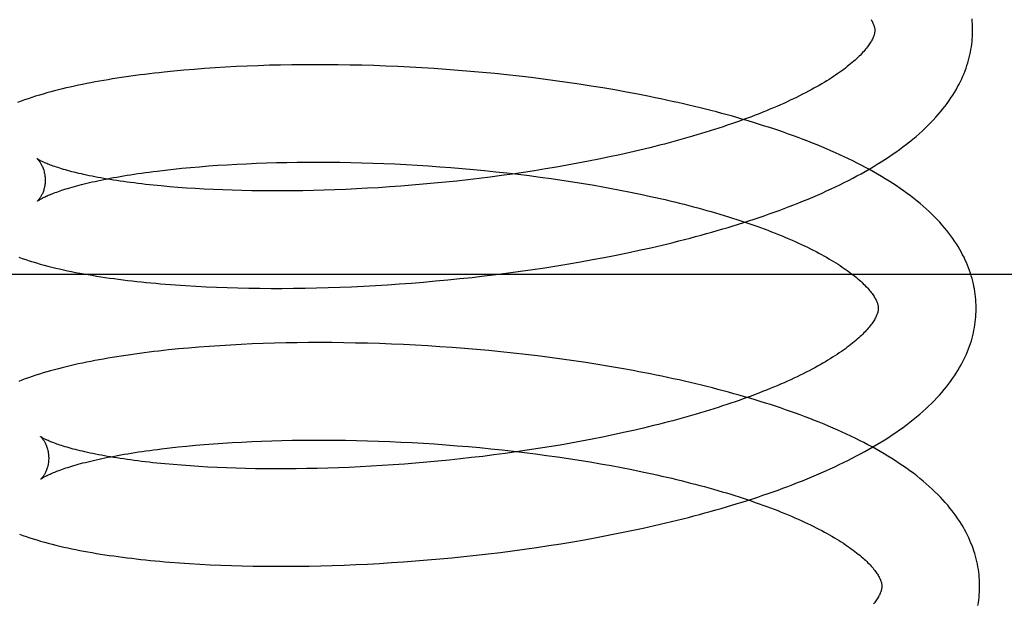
# Model space of a CAD drawing. Header units: inches. Extents: x 0 to 215, y 0 to 139.
# Tile 18 of 98: x 41.937 to 42.139, y 52.434 to 52.553. Entities that reach past the tile are written whole.
import ezdxf

# ---------------------------------------------------------------- set-up
doc = ezdxf.new("R2010")
doc.units = ezdxf.units.IN
doc.header["$LTSCALE"] = 11.804375
doc.header["$MEASUREMENT"] = 0
doc.linetypes.add('HIDDEN', pattern=[0.2, 0.1, -0.1])
doc.layers.add('DEFAULT_2', color=8, linetype='HIDDEN')

msp = doc.modelspace()

# ---------------------------------------------------------------- linework, layer by layer
at = {"layer": 'DEFAULT_2', "color": 8, "linetype": 'HIDDEN'}
for p, q in [((41.97505, 52.54292), (41.97293, 52.54276)), ((41.97719, 52.54307), (41.97505, 52.54292)), ((41.97936, 52.5432), (41.97719, 52.54307)), ((41.98156, 52.54332), (41.97936, 52.5432)), ((41.98378, 52.54342), (41.98156, 52.54332)), ((41.98603, 52.54351), (41.98378, 52.54342)), ((41.98831, 52.54358), (41.98603, 52.54351)), ((41.9906, 52.54363), (41.98831, 52.54358)), ((41.99292, 52.54367), (41.9906, 52.54363)), ((41.99526, 52.5437), (41.99292, 52.54367)), ((41.99762, 52.54371), (41.99526, 52.5437)), ((41.99999, 52.5437), (41.99762, 52.54371)), ((42.00238, 52.54368), (41.99999, 52.5437)), ((42.00479, 52.54364), (42.00238, 52.54368)), ((42.00721, 52.54359), (42.00479, 52.54364)), ((42.00965, 52.54352), (42.00721, 52.54359)), ((42.01209, 52.54343), (42.00965, 52.54352)), ((42.01455, 52.54332), (42.01209, 52.54343)), ((42.01701, 52.5432), (42.01455, 52.54332)), ((42.01948, 52.54307), (42.01701, 52.5432)), ((42.02196, 52.54291), (42.01948, 52.54307)), ((42.02444, 52.54274), (42.02196, 52.54291)), ((41.9688, 52.54239), (41.96677, 52.54219)), ((41.97085, 52.54258), (41.9688, 52.54239)), ((41.97293, 52.54276), (41.97085, 52.54258)), ((42.02693, 52.54255), (42.02444, 52.54274)), ((42.02941, 52.54235), (42.02693, 52.54255)), ((42.0319, 52.54212), (42.02941, 52.54235)), ((42.03439, 52.54189), (42.0319, 52.54212)), ((42.03687, 52.54163), (42.03439, 52.54189)), ((42.03935, 52.54136), (42.03687, 52.54163)), ((42.04183, 52.54107), (42.03935, 52.54136)), ((42.0443, 52.54076), (42.04183, 52.54107)), ((42.04676, 52.54043), (42.0443, 52.54076)), ((42.04921, 52.54009), (42.04676, 52.54043)), ((42.05166, 52.53973), (42.04921, 52.54009)), ((42.05409, 52.53935), (42.05166, 52.53973)), ((42.0565, 52.53896), (42.05409, 52.53935)), ((42.05891, 52.53855), (42.0565, 52.53896)), ((42.0613, 52.53812), (42.05891, 52.53855)), ((42.06367, 52.53767), (42.0613, 52.53812)), ((42.06609, 52.52674), (42.06407, 52.52625)), ((42.05783, 52.52485), (42.0557, 52.52441)), ((42.05994, 52.5253), (42.05783, 52.52485)), ((42.06201, 52.52577), (42.05994, 52.5253)), ((42.06407, 52.52625), (42.06201, 52.52577)), ((41.97043, 52.52255), (41.97221, 52.52272)), ((41.97221, 52.52272), (41.97403, 52.52287)), ((41.97403, 52.52287), (41.97588, 52.52302)), ((41.97588, 52.52302), (41.97777, 52.52315)), ((41.97777, 52.52315), (41.9797, 52.52328)), ((41.9797, 52.52328), (41.98166, 52.52339)), ((41.98166, 52.52339), (41.98365, 52.52348)), ((41.98365, 52.52348), (41.98567, 52.52357)), ((41.98567, 52.52357), (41.98772, 52.52364)), ((41.98772, 52.52364), (41.98979, 52.5237)), ((41.98979, 52.5237), (41.99189, 52.52375)), ((41.99189, 52.52375), (41.99402, 52.52378)), ((41.99402, 52.52378), (41.99617, 52.5238)), ((41.99617, 52.5238), (41.99834, 52.5238)), ((41.99834, 52.5238), (42.00053, 52.52379)), ((42.00053, 52.52379), (42.00274, 52.52376)), ((42.00274, 52.52376), (42.00496, 52.52372)), ((42.00496, 52.52372), (42.0072, 52.52367)), ((42.0072, 52.52367), (42.00945, 52.5236)), ((42.00945, 52.5236), (42.01171, 52.52352)), ((42.01171, 52.52352), (42.01398, 52.52342)), ((42.01398, 52.52342), (42.01626, 52.52331)), ((42.01626, 52.52331), (42.01855, 52.52318)), ((42.01855, 52.52318), (42.02084, 52.52303)), ((42.02084, 52.52303), (42.02314, 52.52287)), ((42.02314, 52.52287), (42.02543, 52.5227)), ((42.02543, 52.5227), (42.02773, 52.52251)), ((42.04699, 52.52278), (42.04477, 52.5224)), ((42.0492, 52.52316), (42.04699, 52.52278)), ((42.05138, 52.52356), (42.0492, 52.52316)), ((42.05355, 52.52398), (42.05138, 52.52356)), ((42.0557, 52.52441), (42.05355, 52.52398)), ((41.96535, 52.52198), (41.967, 52.52218)), ((41.967, 52.52218), (41.96869, 52.52237)), ((41.96869, 52.52237), (41.97043, 52.52255)), ((42.02773, 52.52251), (42.03003, 52.5223)), ((42.03003, 52.5223), (42.03232, 52.52208)), ((42.03347, 52.52075), (42.03119, 52.52047)), ((42.03232, 52.52208), (42.0346, 52.52185)), ((42.03575, 52.52105), (42.03347, 52.52075)), ((42.0346, 52.52185), (42.03688, 52.5216)), ((42.03802, 52.52137), (42.03575, 52.52105)), ((42.03688, 52.5216), (42.03916, 52.52133)), ((42.04028, 52.5217), (42.03802, 52.52137)), ((42.03916, 52.52133), (42.04142, 52.52105)), ((42.04253, 52.52204), (42.04028, 52.5217)), ((42.04142, 52.52105), (42.04367, 52.52076)), ((42.04477, 52.5224), (42.04253, 52.52204)), ((42.04367, 52.52076), (42.04591, 52.52045)), ((41.9696, 52.51864), (41.96788, 52.51878)), ((42.0129, 52.51873), (42.01064, 52.51858)), ((42.01518, 52.51889), (42.0129, 52.51873)), ((42.01746, 52.51907), (42.01518, 52.51889)), ((42.01974, 52.51927), (42.01746, 52.51907)), ((42.02203, 52.51948), (42.01974, 52.51927)), ((42.02432, 52.5197), (42.02203, 52.51948)), ((42.02661, 52.51994), (42.02432, 52.5197)), ((42.0289, 52.5202), (42.02661, 52.51994)), ((42.03119, 52.52047), (42.0289, 52.5202)), ((42.04591, 52.52045), (42.04813, 52.52012)), ((42.04813, 52.52012), (42.05034, 52.51979)), ((42.05034, 52.51979), (42.05253, 52.51943)), ((42.05253, 52.51943), (42.0547, 52.51907)), ((41.97136, 52.51851), (41.9696, 52.51864)), ((41.97316, 52.5184), (41.97136, 52.51851)), ((41.975, 52.51829), (41.97316, 52.5184)), ((41.97688, 52.5182), (41.975, 52.51829)), ((41.97879, 52.51812), (41.97688, 52.5182)), ((41.98073, 52.51805), (41.97879, 52.51812)), ((41.98271, 52.518), (41.98073, 52.51805)), ((41.98472, 52.51795), (41.98271, 52.518)), ((41.98676, 52.51793), (41.98472, 52.51795)), ((41.98882, 52.51791), (41.98676, 52.51793)), ((41.99091, 52.51792), (41.98882, 52.51791)), ((41.99303, 52.51793), (41.99091, 52.51792)), ((41.99516, 52.51796), (41.99303, 52.51793)), ((41.99732, 52.518), (41.99516, 52.51796)), ((41.9995, 52.51806), (41.99732, 52.518)), ((42.0017, 52.51814), (41.9995, 52.51806)), ((42.00391, 52.51822), (42.0017, 52.51814)), ((42.00614, 52.51833), (42.00391, 52.51822)), ((42.00838, 52.51845), (42.00614, 52.51833)), ((42.01064, 52.51858), (42.00838, 52.51845)), ((42.05791, 52.51849), (42.06003, 52.51809)), ((42.06003, 52.51809), (42.06212, 52.51768)), ((42.06212, 52.51768), (42.06418, 52.51725)), ((42.05678, 52.50432), (42.05918, 52.50479)), ((42.05918, 52.50479), (42.06156, 52.50528)), ((42.06156, 52.50528), (42.06392, 52.50579)), ((42.06392, 52.50579), (42.06627, 52.50631)), ((42.0446, 52.50222), (42.04706, 52.5026)), ((42.04706, 52.5026), (42.04951, 52.50301)), ((42.04951, 52.50301), (42.05195, 52.50343)), ((42.05195, 52.50343), (42.05437, 52.50387)), ((42.05437, 52.50387), (42.05678, 52.50432)), ((42.21583, 52.50084), (41.65583, 52.50084)), ((42.02974, 52.50025), (42.03223, 52.50054)), ((42.03223, 52.50054), (42.03471, 52.50084)), ((42.03471, 52.50084), (42.03719, 52.50116)), ((42.03719, 52.50116), (42.03967, 52.50149)), ((42.03967, 52.50149), (42.04214, 52.50185)), ((42.04214, 52.50185), (42.0446, 52.50222)), ((41.9691, 52.49871), (41.97116, 52.49857)), ((41.97116, 52.49857), (41.97325, 52.49845)), ((42.00755, 52.49846), (42.00999, 52.49859)), ((42.00999, 52.49859), (42.01243, 52.49874)), ((42.01243, 52.49874), (42.01489, 52.49891)), ((42.01489, 52.49891), (42.01735, 52.49909)), ((42.01735, 52.49909), (42.01982, 52.49929)), ((42.01982, 52.49929), (42.02229, 52.49951)), ((42.02229, 52.49951), (42.02477, 52.49974)), ((42.02477, 52.49974), (42.02726, 52.49999)), ((42.02726, 52.49999), (42.02974, 52.50025)), ((41.97325, 52.49845), (41.97536, 52.49834)), ((41.97536, 52.49834), (41.97751, 52.49824)), ((41.97751, 52.49824), (41.97968, 52.49816)), ((41.97968, 52.49816), (41.98188, 52.4981)), ((41.98188, 52.4981), (41.98411, 52.49805)), ((41.98411, 52.49805), (41.98636, 52.49802)), ((41.98636, 52.49802), (41.98864, 52.49801)), ((41.98864, 52.49801), (41.99094, 52.49801)), ((41.99094, 52.49801), (41.99326, 52.49802)), ((41.99326, 52.49802), (41.9956, 52.49805)), ((41.9956, 52.49805), (41.99795, 52.4981)), ((41.99795, 52.4981), (42.00033, 52.49817)), ((42.00033, 52.49817), (42.00272, 52.49825)), ((42.00272, 52.49825), (42.00513, 52.49835)), ((42.00513, 52.49835), (42.00755, 52.49846)), ((41.98255, 52.48654), (41.98034, 52.48642)), ((41.98479, 52.48664), (41.98255, 52.48654)), ((41.98705, 52.48673), (41.98479, 52.48664)), ((41.98934, 52.4868), (41.98705, 52.48673)), ((41.99165, 52.48685), (41.98934, 52.4868)), ((41.99398, 52.48689), (41.99165, 52.48685)), ((41.99633, 52.48691), (41.99398, 52.48689)), ((41.9987, 52.48692), (41.99633, 52.48691)), ((42.00109, 52.48691), (41.9987, 52.48692)), ((42.0035, 52.48688), (42.00109, 52.48691)), ((42.00592, 52.48684), (42.0035, 52.48688)), ((42.00835, 52.48678), (42.00592, 52.48684)), ((42.0108, 52.48671), (42.00835, 52.48678)), ((42.01326, 52.48662), (42.0108, 52.48671)), ((42.01573, 52.48651), (42.01326, 52.48662)), ((42.0182, 52.48639), (42.01573, 52.48651)), ((41.96971, 52.48562), (41.96768, 52.48542)), ((41.97178, 52.48581), (41.96971, 52.48562)), ((41.97387, 52.48599), (41.97178, 52.48581)), ((41.976, 52.48615), (41.97387, 52.48599)), ((41.97816, 52.48629), (41.976, 52.48615)), ((41.98034, 52.48642), (41.97816, 52.48629)), ((42.02069, 52.48625), (42.0182, 52.48639)), ((42.02318, 52.48609), (42.02069, 52.48625)), ((42.02567, 52.48591), (42.02318, 52.48609)), ((42.02817, 52.48572), (42.02567, 52.48591)), ((42.03067, 52.48551), (42.02817, 52.48572)), ((42.03317, 52.48528), (42.03067, 52.48551)), ((42.03566, 52.48504), (42.03317, 52.48528)), ((42.03816, 52.48478), (42.03566, 52.48504)), ((42.04065, 52.4845), (42.03816, 52.48478)), ((42.04314, 52.4842), (42.04065, 52.4845)), ((42.04562, 52.48389), (42.04314, 52.4842)), ((42.04809, 52.48356), (42.04562, 52.48389)), ((42.05055, 52.48321), (42.04809, 52.48356)), ((42.053, 52.48284), (42.05055, 52.48321)), ((42.05544, 52.48246), (42.053, 52.48284)), ((42.05786, 52.48206), (42.05544, 52.48246)), ((42.06027, 52.48164), (42.05786, 52.48206)), ((42.06068, 52.46852), (42.05858, 52.46806)), ((42.06276, 52.46898), (42.06068, 52.46852)), ((42.06481, 52.46946), (42.06276, 52.46898)), ((42.06684, 52.46995), (42.06481, 52.46946)), ((41.97687, 52.46625), (41.97878, 52.46638)), ((41.97878, 52.46638), (41.98071, 52.4665)), ((41.98071, 52.4665), (41.98269, 52.46661)), ((41.98269, 52.46661), (41.98469, 52.46671)), ((41.98469, 52.46671), (41.98672, 52.46679)), ((41.98672, 52.46679), (41.98879, 52.46686)), ((41.98879, 52.46686), (41.99087, 52.46692)), ((41.99087, 52.46692), (41.99299, 52.46696)), ((41.99299, 52.46696), (41.99513, 52.46699)), ((41.99513, 52.46699), (41.99729, 52.46701)), ((41.99729, 52.46701), (41.99947, 52.46701)), ((41.99947, 52.46701), (42.00167, 52.46699)), ((42.00167, 52.46699), (42.00389, 52.46697)), ((42.00389, 52.46697), (42.00613, 52.46692)), ((42.00613, 52.46692), (42.00838, 52.46687)), ((42.00838, 52.46687), (42.01064, 52.46679)), ((42.01064, 52.46679), (42.01292, 52.46671)), ((42.01292, 52.46671), (42.0152, 52.4666)), ((42.0152, 52.4666), (42.01749, 52.46649)), ((42.01749, 52.46649), (42.01979, 52.46635)), ((42.01979, 52.46635), (42.02209, 52.46621)), ((42.04994, 52.46638), (42.04774, 52.46599)), ((42.05213, 52.46678), (42.04994, 52.46638)), ((42.0543, 52.46719), (42.05213, 52.46678)), ((42.05645, 52.46762), (42.0543, 52.46719)), ((42.05858, 52.46806), (42.05645, 52.46762)), ((41.96626, 52.46522), (41.96793, 52.46541)), ((41.96793, 52.46541), (41.96963, 52.4656)), ((41.96963, 52.4656), (41.97138, 52.46578)), ((41.97138, 52.46578), (41.97317, 52.46595)), ((41.97317, 52.46595), (41.975, 52.4661)), ((41.975, 52.4661), (41.97687, 52.46625)), ((42.02209, 52.46621), (42.02439, 52.46604)), ((42.02439, 52.46604), (42.0267, 52.46586)), ((42.0267, 52.46586), (42.029, 52.46567)), ((42.029, 52.46567), (42.03131, 52.46546)), ((42.03131, 52.46546), (42.03361, 52.46523)), ((42.03361, 52.46523), (42.0359, 52.46499)), ((42.0359, 52.46499), (42.03819, 52.46474)), ((42.03877, 52.46458), (42.0365, 52.46427)), ((42.03819, 52.46474), (42.04047, 52.46447)), ((42.04103, 52.46491), (42.03877, 52.46458)), ((42.04047, 52.46447), (42.04274, 52.46418)), ((42.04328, 52.46526), (42.04103, 52.46491)), ((42.04551, 52.46562), (42.04328, 52.46526)), ((42.04774, 52.46599), (42.04551, 52.46562)), ((42.02049, 52.46248), (42.0182, 52.46228)), ((42.02277, 52.46269), (42.02049, 52.46248)), ((42.02507, 52.46291), (42.02277, 52.46269)), ((42.02736, 52.46315), (42.02507, 52.46291)), ((42.02965, 52.46341), (42.02736, 52.46315)), ((42.03194, 52.46368), (42.02965, 52.46341)), ((42.03422, 52.46397), (42.03194, 52.46368)), ((42.0365, 52.46427), (42.03422, 52.46397)), ((42.04274, 52.46418), (42.04499, 52.46388)), ((42.04499, 52.46388), (42.04724, 52.46357)), ((42.04724, 52.46357), (42.04947, 52.46324)), ((42.04947, 52.46324), (42.05168, 52.4629)), ((42.05168, 52.4629), (42.05387, 52.46254)), ((42.05387, 52.46254), (42.05604, 52.46217)), ((41.97033, 52.46185), (41.96861, 52.46199)), ((41.9721, 52.46172), (41.97033, 52.46185)), ((41.9739, 52.4616), (41.9721, 52.46172)), ((41.97574, 52.4615), (41.9739, 52.4616)), ((41.97761, 52.46141), (41.97574, 52.4615)), ((41.97952, 52.46133), (41.97761, 52.46141)), ((41.98147, 52.46126), (41.97952, 52.46133)), ((41.98345, 52.4612), (41.98147, 52.46126)), ((41.98546, 52.46116), (41.98345, 52.4612)), ((41.98749, 52.46114), (41.98546, 52.46116)), ((41.98956, 52.46112), (41.98749, 52.46114)), ((41.99165, 52.46112), (41.98956, 52.46112)), ((41.99376, 52.46114), (41.99165, 52.46112)), ((41.9959, 52.46117), (41.99376, 52.46114)), ((41.99806, 52.46121), (41.9959, 52.46117)), ((42.00024, 52.46127), (41.99806, 52.46121)), ((42.00244, 52.46134), (42.00024, 52.46127)), ((42.00465, 52.46143), (42.00244, 52.46134)), ((42.00688, 52.46154), (42.00465, 52.46143)), ((42.00913, 52.46166), (42.00688, 52.46154)), ((42.01138, 52.46179), (42.00913, 52.46166)), ((42.01365, 52.46194), (42.01138, 52.46179)), ((42.01592, 52.4621), (42.01365, 52.46194)), ((42.0182, 52.46228), (42.01592, 52.4621)), ((42.05604, 52.46217), (42.05819, 52.46178)), ((42.05819, 52.46178), (42.06032, 52.46138)), ((42.06032, 52.46138), (42.06243, 52.46097)), ((42.06243, 52.46097), (42.0645, 52.46054)), ((42.05998, 52.44802), (42.06236, 52.44851)), ((42.06236, 52.44851), (42.06472, 52.44901)), ((42.06472, 52.44901), (42.06706, 52.44954)), ((42.04787, 52.44583), (42.05032, 52.44623)), ((42.05032, 52.44623), (42.05275, 52.44665)), ((42.05275, 52.44665), (42.05517, 52.44709)), ((42.05517, 52.44709), (42.05758, 52.44755)), ((42.05758, 52.44755), (42.05998, 52.44802)), ((42.03553, 52.44406), (42.03801, 52.44438)), ((42.03801, 52.44438), (42.04048, 52.44472)), ((42.04048, 52.44472), (42.04295, 52.44507)), ((42.04295, 52.44507), (42.04542, 52.44544)), ((42.04542, 52.44544), (42.04787, 52.44583)), ((42.01572, 52.44213), (42.01818, 52.44231)), ((42.01818, 52.44231), (42.02065, 52.44251)), ((42.02065, 52.44251), (42.02313, 52.44272)), ((42.02313, 52.44272), (42.0256, 52.44296)), ((42.0256, 52.44296), (42.02808, 52.44321)), ((42.02808, 52.44321), (42.03057, 52.44348)), ((42.03057, 52.44348), (42.03305, 52.44376)), ((42.03305, 52.44376), (42.03553, 52.44406)), ((41.96995, 52.44191), (41.97201, 52.44177)), ((41.97201, 52.44177), (41.9741, 52.44165)), ((41.9741, 52.44165), (41.97621, 52.44154)), ((41.97621, 52.44154), (41.97836, 52.44145)), ((41.97836, 52.44145), (41.98053, 52.44137)), ((41.98053, 52.44137), (41.98273, 52.44131)), ((41.98273, 52.44131), (41.98496, 52.44126)), ((41.98496, 52.44126), (41.98721, 52.44123)), ((41.98721, 52.44123), (41.98949, 52.44121)), ((41.98949, 52.44121), (41.99178, 52.44122)), ((41.99178, 52.44122), (41.9941, 52.44123)), ((41.9941, 52.44123), (41.99644, 52.44127)), ((41.99644, 52.44127), (41.9988, 52.44132)), ((41.9988, 52.44132), (42.00117, 52.44138)), ((42.00117, 52.44138), (42.00357, 52.44146)), ((42.00357, 52.44146), (42.00597, 52.44156)), ((42.00597, 52.44156), (42.00839, 52.44168)), ((42.00839, 52.44168), (42.01082, 52.44181)), ((42.01082, 52.44181), (42.01327, 52.44196)), ((42.01327, 52.44196), (42.01572, 52.44213))]:
    msp.add_line(p, q, dxfattribs=at)
for points in [[(42.11133, 52.55295), (42.11144, 52.55276), (42.11154, 52.55258), (42.11163, 52.5524), (42.11172, 52.55223), (42.11179, 52.55206), (42.11185, 52.55191), (42.11191, 52.55175), (42.11195, 52.55161), (42.11199, 52.55147), (42.11202, 52.55134), (42.11205, 52.55122), (42.11207, 52.5511), (42.11208, 52.55098), (42.11209, 52.55086), (42.11209, 52.55076)], [(42.13209, 52.55101), (42.13208, 52.55146), (42.13206, 52.552), (42.13202, 52.55253), (42.13197, 52.55307)], [(42.06627, 52.50631), (42.06743, 52.50658), (42.0686, 52.50685), (42.06975, 52.50713), (42.0709, 52.50741), (42.07205, 52.5077), (42.07318, 52.50799), (42.07432, 52.50828), (42.07544, 52.50858), (42.07657, 52.50888), (42.07768, 52.50919), (42.07879, 52.5095), (42.07989, 52.50982), (42.08099, 52.51014), (42.08208, 52.51046), (42.08316, 52.51079), (42.08423, 52.51112), (42.0853, 52.51146), (42.08636, 52.5118), (42.08741, 52.51215), (42.08846, 52.5125), (42.08949, 52.51286), (42.09052, 52.51322), (42.09155, 52.51358), (42.09256, 52.51395), (42.09357, 52.51432), (42.09456, 52.5147), (42.09555, 52.51509), (42.09653, 52.51547), (42.09751, 52.51587), (42.09847, 52.51626), (42.09942, 52.51667), (42.10037, 52.51707), (42.10131, 52.51749), (42.10223, 52.51791), (42.10315, 52.51833), (42.10406, 52.51876), (42.10496, 52.51919), (42.10585, 52.51963), (42.10673, 52.52008), (42.1076, 52.52053), (42.10845, 52.52098), (42.1093, 52.52144), (42.11014, 52.52191), (42.11096, 52.52238), (42.11178, 52.52286), (42.11258, 52.52335), (42.11337, 52.52384), (42.11415, 52.52433), (42.11492, 52.52484), (42.11567, 52.52535), (42.11641, 52.52586), (42.11713, 52.52638), (42.11784, 52.52691), (42.11854, 52.52744), (42.11922, 52.52797), (42.11989, 52.52851), (42.12053, 52.52906), (42.12116, 52.5296), (42.12178, 52.53016), (42.12237, 52.53071), (42.12295, 52.53127), (42.12351, 52.53183), (42.12405, 52.5324), (42.12457, 52.53296), (42.12507, 52.53353), (42.12555, 52.53409), (42.12602, 52.53466), (42.12646, 52.53523), (42.12688, 52.53579), (42.12728, 52.53636), (42.12767, 52.53692), (42.12804, 52.53748), (42.12838, 52.53804), (42.12871, 52.5386), (42.12903, 52.53916), (42.12932, 52.53971), (42.1296, 52.54027), (42.12986, 52.54082), (42.13011, 52.54137), (42.13034, 52.54192), (42.13055, 52.54247), (42.13075, 52.54301), (42.13094, 52.54356), (42.13111, 52.5441), (42.13126, 52.54464), (42.13141, 52.54518), (42.13153, 52.54573), (42.13165, 52.54627), (42.13175, 52.5468), (42.13184, 52.54734), (42.13191, 52.54788), (42.13197, 52.54842), (42.13202, 52.54896), (42.13206, 52.54949), (42.13208, 52.55003), (42.13209, 52.55057), (42.13209, 52.55101)], [(42.11209, 52.55076), (42.11209, 52.55065), (42.11209, 52.55054), (42.11208, 52.55042), (42.11206, 52.5503), (42.11204, 52.55017), (42.11201, 52.55004), (42.11197, 52.5499), (42.11193, 52.54975), (42.11188, 52.5496), (42.11182, 52.54944), (42.11175, 52.54927), (42.11167, 52.5491), (42.11159, 52.54892), (42.11149, 52.54874), (42.11139, 52.54855), (42.11128, 52.54835), (42.11115, 52.54816), (42.11102, 52.54796), (42.11089, 52.54775), (42.11074, 52.54754), (42.11058, 52.54733), (42.11041, 52.54711), (42.11022, 52.54688), (42.11003, 52.54665), (42.10983, 52.54642), (42.10961, 52.54618), (42.10939, 52.54593), (42.10915, 52.54569), (42.1089, 52.54544), (42.10864, 52.54518), (42.10836, 52.54492), (42.10808, 52.54466), (42.10778, 52.5444), (42.10747, 52.54413), (42.10715, 52.54386), (42.10681, 52.54358), (42.10646, 52.54331), (42.1061, 52.54303), (42.10573, 52.54274), (42.10534, 52.54246), (42.10494, 52.54217), (42.10452, 52.54188), (42.10409, 52.54158), (42.10365, 52.54129), (42.1032, 52.54099), (42.10273, 52.5407), (42.10226, 52.5404), (42.10176, 52.5401), (42.10126, 52.5398), (42.10074, 52.53949), (42.1002, 52.53919), (42.09966, 52.53888), (42.0991, 52.53858), (42.09852, 52.53827), (42.09794, 52.53796), (42.09734, 52.53766), (42.09673, 52.53735), (42.0961, 52.53704), (42.09547, 52.53673), (42.09482, 52.53643), (42.09415, 52.53612), (42.09348, 52.53581), (42.09279, 52.53551), (42.09209, 52.5352), (42.09138, 52.5349), (42.09066, 52.53459), (42.08993, 52.53429), (42.08918, 52.53399), (42.08842, 52.53369), (42.08765, 52.53339), (42.08687, 52.53309), (42.08607, 52.53279), (42.08527, 52.53249), (42.08445, 52.5322), (42.08363, 52.5319), (42.08279, 52.53161), (42.08194, 52.53132), (42.08108, 52.53104), (42.08022, 52.53075), (42.07934, 52.53047), (42.07845, 52.53018), (42.07755, 52.5299), (42.07665, 52.52963), (42.07573, 52.52935), (42.0748, 52.52908), (42.07387, 52.52881), (42.07293, 52.52854), (42.07197, 52.52827), (42.07101, 52.52801), (42.07004, 52.52775), (42.06907, 52.52749), (42.06808, 52.52724), (42.06709, 52.52699), (42.06609, 52.52674)], [(41.96677, 52.54219), (41.96578, 52.54208), (41.96479, 52.54197), (41.9638, 52.54185), (41.96283, 52.54173), (41.96187, 52.54161), (41.96091, 52.54149), (41.95996, 52.54136), (41.95902, 52.54122), (41.95809, 52.54109), (41.95717, 52.54095), (41.95626, 52.5408), (41.95536, 52.54065), (41.95446, 52.5405), (41.95358, 52.54035), (41.9527, 52.54019), (41.95183, 52.54002), (41.95097, 52.53986), (41.95011, 52.53969), (41.94927, 52.53951), (41.94843, 52.53933), (41.94761, 52.53915), (41.94679, 52.53896), (41.94598, 52.53876), (41.94519, 52.53857), (41.9444, 52.53837), (41.94362, 52.53816), (41.94284, 52.53794), (41.94207, 52.53772), (41.94129, 52.53749), (41.94052, 52.53726), (41.93975, 52.53701), (41.93899, 52.53676), (41.93825, 52.5365), (41.93753, 52.53623), (41.93683, 52.53597)], [(42.13281, 52.49422), (42.1328, 52.49467), (42.13278, 52.49521), (42.13274, 52.49574), (42.13269, 52.49628), (42.13263, 52.49681), (42.13255, 52.49735), (42.13246, 52.49788), (42.13236, 52.49842), (42.13225, 52.49895), (42.13212, 52.49949), (42.13198, 52.50003), (42.13182, 52.50056), (42.13165, 52.5011), (42.13147, 52.50164), (42.13127, 52.50218), (42.13106, 52.50272), (42.13083, 52.50326), (42.13059, 52.5038), (42.13033, 52.50435), (42.13005, 52.50489), (42.12976, 52.50544), (42.12945, 52.50598), (42.12913, 52.50653), (42.12878, 52.50708), (42.12842, 52.50763), (42.12804, 52.50818), (42.12764, 52.50874), (42.12723, 52.50929), (42.12679, 52.50984), (42.12634, 52.5104), (42.12586, 52.51095), (42.12537, 52.5115), (42.12485, 52.51205), (42.12432, 52.5126), (42.12377, 52.51315), (42.1232, 52.5137), (42.12261, 52.51424), (42.122, 52.51478), (42.12137, 52.51532), (42.12073, 52.51585), (42.12007, 52.51638), (42.11939, 52.5169), (42.1187, 52.51742), (42.11799, 52.51793), (42.11727, 52.51844), (42.11653, 52.51894), (42.11578, 52.51943), (42.11502, 52.51992), (42.11424, 52.52041), (42.11345, 52.52088), (42.11265, 52.52135), (42.11184, 52.52182), (42.11101, 52.52228), (42.11018, 52.52273), (42.10933, 52.52317), (42.10848, 52.52361), (42.10761, 52.52405), (42.10673, 52.52447), (42.10584, 52.5249), (42.10495, 52.52531), (42.10404, 52.52572), (42.10312, 52.52613), (42.1022, 52.52653), (42.10126, 52.52692), (42.10031, 52.52731), (42.09936, 52.52769), (42.0984, 52.52807), (42.09743, 52.52845), (42.09644, 52.52881), (42.09546, 52.52918), (42.09446, 52.52954), (42.09345, 52.52989), (42.09244, 52.53024), (42.09142, 52.53058), (42.09039, 52.53092), (42.08936, 52.53125), (42.08831, 52.53158), (42.08726, 52.53191), (42.0862, 52.53222), (42.08514, 52.53254), (42.08406, 52.53285), (42.08298, 52.53316), (42.0819, 52.53346), (42.0808, 52.53375), (42.0797, 52.53405), (42.07859, 52.53433), (42.07748, 52.53462), (42.07636, 52.5349), (42.07523, 52.53517), (42.0741, 52.53544), (42.07296, 52.53571), (42.07182, 52.53597), (42.07067, 52.53622), (42.06952, 52.53647), (42.06836, 52.53672), (42.06719, 52.53697), (42.06602, 52.5372), (42.06367, 52.53767)], [(41.94079, 52.52452), (41.94077, 52.52453), (41.94076, 52.52453), (41.94077, 52.52453), (41.94078, 52.52452), (41.9408, 52.5245), (41.94083, 52.52448), (41.94086, 52.52445), (41.9409, 52.52441), (41.94094, 52.52436), (41.94099, 52.52431), (41.94105, 52.52425), (41.9411, 52.52418), (41.94116, 52.52411), (41.94123, 52.52403), (41.94129, 52.52394), (41.94136, 52.52384), (41.94144, 52.52373), (41.94151, 52.52362), (41.94158, 52.52349), (41.94166, 52.52336), (41.94174, 52.52321), (41.94181, 52.52306), (41.94189, 52.52289), (41.94196, 52.52272), (41.94204, 52.52253), (41.94211, 52.52234), (41.94217, 52.52213), (41.94223, 52.52191), (41.94229, 52.52169), (41.94234, 52.52145), (41.94238, 52.52121), (41.94242, 52.52096), (41.94244, 52.52071), (41.94246, 52.52044), (41.94247, 52.52021)], [(41.96788, 52.51878), (41.9662, 52.51893), (41.96538, 52.51901), (41.96457, 52.51909), (41.96377, 52.51918), (41.96298, 52.51926), (41.9622, 52.51935), (41.96144, 52.51944), (41.96068, 52.51954), (41.95994, 52.51963), (41.95921, 52.51973), (41.9585, 52.51983), (41.95779, 52.51993), (41.9571, 52.52003), (41.95643, 52.52014), (41.95576, 52.52025), (41.95511, 52.52035), (41.95447, 52.52046), (41.95385, 52.52058), (41.95324, 52.52069), (41.95264, 52.5208), (41.95206, 52.52092), (41.95149, 52.52103), (41.95094, 52.52115), (41.9504, 52.52126), (41.94988, 52.52138), (41.94937, 52.5215), (41.94887, 52.52162), (41.94839, 52.52174), (41.94793, 52.52185), (41.94748, 52.52197), (41.94704, 52.52209), (41.94663, 52.52221), (41.94622, 52.52232), (41.94583, 52.52244), (41.94546, 52.52255), (41.9451, 52.52267), (41.94476, 52.52278), (41.94443, 52.52289), (41.94412, 52.523), (41.94382, 52.5231), (41.94354, 52.52321), (41.94328, 52.52331), (41.94302, 52.52341), (41.94279, 52.5235), (41.94257, 52.5236), (41.94236, 52.52369), (41.94217, 52.52377), (41.94199, 52.52385), (41.94182, 52.52393), (41.94167, 52.52401), (41.94153, 52.52408), (41.94141, 52.52414), (41.94129, 52.52421), (41.94119, 52.52426), (41.9411, 52.52431), (41.94102, 52.52436), (41.94096, 52.5244), (41.9409, 52.52444), (41.94086, 52.52447), (41.94082, 52.52449), (41.94079, 52.52451), (41.94079, 52.52452)], [(41.94087, 52.51584), (41.94088, 52.51584), (41.9409, 52.51586), (41.94093, 52.51588), (41.94096, 52.5159), (41.94101, 52.51594), (41.94106, 52.51597), (41.94113, 52.51602), (41.94121, 52.51606), (41.9413, 52.51612), (41.9414, 52.51618), (41.94151, 52.51624), (41.94163, 52.51631), (41.94177, 52.51639), (41.94192, 52.51646), (41.94208, 52.51655), (41.94226, 52.51664), (41.94245, 52.51673), (41.94265, 52.51682), (41.94287, 52.51692), (41.94311, 52.51702), (41.94336, 52.51713), (41.94362, 52.51724), (41.9439, 52.51735), (41.94419, 52.51746), (41.9445, 52.51758), (41.94482, 52.51769), (41.94517, 52.51782), (41.94552, 52.51794), (41.94589, 52.51806), (41.94628, 52.51819), (41.94668, 52.51831), (41.94709, 52.51844), (41.94753, 52.51857), (41.94797, 52.5187), (41.94843, 52.51883), (41.94891, 52.51896), (41.9494, 52.51909), (41.94991, 52.51922), (41.95043, 52.51935), (41.95096, 52.51948), (41.95151, 52.51961), (41.95208, 52.51974), (41.95266, 52.51987), (41.95325, 52.52), (41.95386, 52.52013), (41.95448, 52.52025), (41.95511, 52.52038), (41.95576, 52.5205), (41.95642, 52.52063), (41.9571, 52.52075), (41.95779, 52.52087), (41.95849, 52.52099), (41.9592, 52.52111), (41.95993, 52.52122), (41.96066, 52.52134), (41.96142, 52.52145), (41.96218, 52.52156), (41.96295, 52.52167), (41.96374, 52.52178), (41.96454, 52.52188), (41.96535, 52.52198)], [(41.94247, 52.52021), (41.94247, 52.51997), (41.94246, 52.5197), (41.94244, 52.51945), (41.94241, 52.5192), (41.94237, 52.51895), (41.94233, 52.51872), (41.94228, 52.51849), (41.94222, 52.51827), (41.94216, 52.51807), (41.9421, 52.51787), (41.94203, 52.51768), (41.94196, 52.5175), (41.94189, 52.51734), (41.94181, 52.51718), (41.94174, 52.51704), (41.94167, 52.5169), (41.9416, 52.51677), (41.94152, 52.51665), (41.94146, 52.51655), (41.94139, 52.51645), (41.94132, 52.51635), (41.94126, 52.51627), (41.9412, 52.51619), (41.94115, 52.51613), (41.9411, 52.51607), (41.94105, 52.51601), (41.94101, 52.51597), (41.94097, 52.51593), (41.94094, 52.5159), (41.94091, 52.51587), (41.94089, 52.51585), (41.94088, 52.51584), (41.94087, 52.51584)], [(42.0547, 52.51907), (42.05685, 52.51869), (42.05791, 52.51849)], [(42.06418, 52.51725), (42.06621, 52.51681), (42.06722, 52.51659), (42.06822, 52.51636), (42.06921, 52.51613), (42.07019, 52.5159), (42.07117, 52.51566), (42.07214, 52.51543), (42.0731, 52.51518), (42.07405, 52.51494), (42.07499, 52.51469), (42.07592, 52.51444), (42.07684, 52.51419), (42.07776, 52.51394), (42.07866, 52.51368), (42.07955, 52.51342), (42.08044, 52.51316), (42.08131, 52.5129), (42.08218, 52.51263), (42.08303, 52.51236), (42.08388, 52.51209), (42.08471, 52.51182), (42.08553, 52.51155), (42.08635, 52.51127), (42.08715, 52.51099), (42.08794, 52.51071), (42.08871, 52.51043), (42.08948, 52.51015), (42.09023, 52.50987), (42.09098, 52.50958), (42.09171, 52.5093), (42.09243, 52.50901), (42.09313, 52.50872), (42.09383, 52.50843), (42.09451, 52.50815), (42.09518, 52.50785), (42.09583, 52.50756), (42.09648, 52.50727), (42.09711, 52.50698), (42.09773, 52.50669), (42.09834, 52.5064), (42.09893, 52.50611), (42.09951, 52.50581), (42.10008, 52.50552), (42.10063, 52.50523), (42.10118, 52.50494), (42.1017, 52.50465), (42.10222, 52.50436), (42.10272, 52.50407), (42.1032, 52.50379), (42.10368, 52.5035), (42.10414, 52.50322), (42.10458, 52.50293), (42.10502, 52.50265), (42.10544, 52.50237), (42.10585, 52.50209), (42.10624, 52.50182), (42.10663, 52.50154), (42.107, 52.50127), (42.10735, 52.501), (42.10769, 52.50074), (42.10802, 52.50047), (42.10834, 52.50021), (42.10865, 52.49996), (42.10894, 52.4997), (42.10922, 52.49945), (42.10949, 52.4992), (42.10974, 52.49896), (42.10999, 52.49872), (42.11022, 52.49848), (42.11044, 52.49825), (42.11065, 52.49802), (42.11085, 52.4978), (42.11103, 52.49758), (42.11121, 52.49736), (42.11137, 52.49715), (42.11153, 52.49694), (42.11167, 52.49674), (42.11181, 52.49654), (42.11194, 52.49635), (42.11206, 52.49616), (42.11216, 52.49597), (42.11226, 52.49579), (42.11235, 52.49561), (42.11244, 52.49544), (42.11251, 52.49527), (42.11257, 52.49511), (42.11263, 52.49496), (42.11267, 52.49482), (42.11271, 52.49468), (42.11274, 52.49455), (42.11277, 52.49442), (42.11279, 52.4943), (42.1128, 52.49419), (42.11281, 52.49407), (42.11281, 52.49397)], [(41.93709, 52.50435), (41.93777, 52.50411), (41.93848, 52.50387), (41.9392, 52.50364), (41.93994, 52.50341), (41.9407, 52.50319), (41.94147, 52.50297), (41.94226, 52.50275), (41.94304, 52.50255), (41.94384, 52.50235), (41.94463, 52.50215), (41.94543, 52.50197), (41.94624, 52.50179), (41.94705, 52.50162), (41.94787, 52.50145), (41.94869, 52.50128), (41.94953, 52.50112), (41.95038, 52.50097), (41.95123, 52.50082), (41.9521, 52.50067), (41.95297, 52.50053), (41.95385, 52.50039), (41.95474, 52.50025), (41.95564, 52.50012), (41.95654, 52.5), (41.95746, 52.49988), (41.95838, 52.49976), (41.95931, 52.49964), (41.96025, 52.49953), (41.9612, 52.49943), (41.96216, 52.49932), (41.96313, 52.49923), (41.9641, 52.49913), (41.96509, 52.49904), (41.96608, 52.49895), (41.96708, 52.49887), (41.9691, 52.49871)], [(42.11281, 52.49397), (42.11281, 52.49386), (42.11281, 52.49375), (42.1128, 52.49363), (42.11278, 52.49351), (42.11276, 52.49338), (42.11273, 52.49325), (42.11269, 52.49311), (42.11265, 52.49296), (42.1126, 52.49281), (42.11254, 52.49265), (42.11247, 52.49249), (42.1124, 52.49231), (42.11231, 52.49213), (42.11222, 52.49195), (42.11211, 52.49176), (42.112, 52.49157), (42.11188, 52.49137), (42.11175, 52.49117), (42.11161, 52.49097), (42.11146, 52.49076), (42.1113, 52.49054), (42.11113, 52.49032), (42.11095, 52.4901), (42.11076, 52.48987), (42.11056, 52.48963), (42.11034, 52.4894), (42.11012, 52.48915), (42.10988, 52.48891), (42.10963, 52.48865), (42.10937, 52.4884), (42.10909, 52.48814), (42.10881, 52.48788), (42.10851, 52.48761), (42.1082, 52.48735), (42.10788, 52.48708), (42.10754, 52.4868), (42.1072, 52.48653), (42.10683, 52.48624), (42.10646, 52.48596), (42.10607, 52.48567), (42.10567, 52.48539), (42.10526, 52.4851), (42.10483, 52.4848), (42.10439, 52.48451), (42.10394, 52.48421), (42.10347, 52.48392), (42.10299, 52.48362), (42.1025, 52.48332), (42.10199, 52.48301), (42.10148, 52.48271), (42.10094, 52.48241), (42.1004, 52.4821), (42.09984, 52.4818), (42.09926, 52.48149), (42.09868, 52.48118), (42.09808, 52.48087), (42.09747, 52.48057), (42.09684, 52.48026), (42.09621, 52.47995), (42.09556, 52.47965), (42.0949, 52.47934), (42.09422, 52.47903), (42.09353, 52.47873), (42.09284, 52.47842), (42.09213, 52.47811), (42.0914, 52.47781), (42.09067, 52.47751), (42.08992, 52.47721), (42.08916, 52.4769), (42.08839, 52.4766), (42.08761, 52.4763), (42.08682, 52.47601), (42.08601, 52.47571), (42.0852, 52.47541), (42.08437, 52.47512), (42.08353, 52.47483), (42.08269, 52.47454), (42.08183, 52.47425), (42.08096, 52.47397), (42.08008, 52.47368), (42.0792, 52.4734), (42.0783, 52.47312), (42.07739, 52.47284), (42.07648, 52.47257), (42.07555, 52.47229), (42.07462, 52.47202), (42.07367, 52.47176), (42.07272, 52.47149), (42.07176, 52.47123), (42.07079, 52.47097), (42.06981, 52.47071), (42.06883, 52.47045), (42.06784, 52.4702), (42.06684, 52.46995)], [(42.06706, 52.44954), (42.06822, 52.44981), (42.06938, 52.45008), (42.07054, 52.45036), (42.07169, 52.45064), (42.07283, 52.45092), (42.07397, 52.45121), (42.0751, 52.45151), (42.07623, 52.45181), (42.07735, 52.45211), (42.07846, 52.45242), (42.07957, 52.45273), (42.08067, 52.45304), (42.08176, 52.45336), (42.08285, 52.45369), (42.08393, 52.45402), (42.085, 52.45435), (42.08607, 52.45469), (42.08713, 52.45503), (42.08818, 52.45537), (42.08922, 52.45573), (42.09026, 52.45608), (42.09129, 52.45644), (42.09231, 52.4568), (42.09332, 52.45717), (42.09433, 52.45755), (42.09532, 52.45793), (42.09631, 52.45831), (42.09729, 52.4587), (42.09826, 52.45909), (42.09923, 52.45949), (42.10018, 52.45989), (42.10112, 52.4603), (42.10206, 52.46071), (42.10299, 52.46113), (42.1039, 52.46155), (42.10481, 52.46198), (42.10571, 52.46241), (42.1066, 52.46285), (42.10747, 52.4633), (42.10834, 52.46375), (42.1092, 52.4642), (42.11005, 52.46467), (42.11088, 52.46513), (42.11171, 52.4656), (42.11252, 52.46608), (42.11332, 52.46657), (42.11411, 52.46706), (42.11489, 52.46755), (42.11565, 52.46806), (42.1164, 52.46856), (42.11714, 52.46908), (42.11787, 52.4696), (42.11858, 52.47012), (42.11927, 52.47065), (42.11995, 52.47119), (42.12062, 52.47173), (42.12127, 52.47228), (42.1219, 52.47282), (42.12251, 52.47338), (42.1231, 52.47393), (42.12368, 52.47449), (42.12424, 52.47505), (42.12478, 52.47561), (42.1253, 52.47618), (42.1258, 52.47674), (42.12628, 52.47731), (42.12674, 52.47787), (42.12718, 52.47844), (42.1276, 52.479), (42.128, 52.47957), (42.12839, 52.48013), (42.12876, 52.48069), (42.1291, 52.48125), (42.12943, 52.48181), (42.12974, 52.48236), (42.13004, 52.48292), (42.13032, 52.48347), (42.13058, 52.48403), (42.13083, 52.48458), (42.13106, 52.48512), (42.13127, 52.48567), (42.13147, 52.48622), (42.13165, 52.48676), (42.13183, 52.4873), (42.13198, 52.48785), (42.13212, 52.48839), (42.13225, 52.48893), (42.13237, 52.48947), (42.13247, 52.49001), (42.13256, 52.49055), (42.13263, 52.49109), (42.13269, 52.49163), (42.13274, 52.49216), (42.13278, 52.4927), (42.1328, 52.49324), (42.13281, 52.49377), (42.13281, 52.49422)], [(41.96768, 52.48542), (41.96668, 52.48531), (41.96568, 52.4852), (41.96469, 52.48508), (41.96371, 52.48496), (41.96274, 52.48484), (41.96178, 52.48471), (41.96083, 52.48459), (41.95988, 52.48445), (41.95895, 52.48432), (41.95802, 52.48417), (41.9571, 52.48403), (41.95619, 52.48388), (41.95529, 52.48373), (41.9544, 52.48357), (41.95352, 52.48342), (41.95264, 52.48325), (41.95178, 52.48308), (41.95092, 52.48291), (41.95008, 52.48274), (41.94924, 52.48256), (41.94841, 52.48237), (41.94758, 52.48218), (41.94677, 52.48199), (41.94596, 52.48179), (41.94516, 52.48159), (41.94437, 52.48138), (41.94359, 52.48116), (41.94284, 52.48095)], [(41.94284, 52.48095), (41.94207, 52.48072), (41.94129, 52.48048), (41.94054, 52.48024), (41.9398, 52.48), (41.93909, 52.47975), (41.93839, 52.4795), (41.93772, 52.47924), (41.93706, 52.47899)], [(42.06386, 52.48098), (42.06267, 52.4812), (42.06027, 52.48164)], [(42.13353, 52.43743), (42.13352, 52.43788), (42.1335, 52.43842), (42.13346, 52.43896), (42.13341, 52.4395), (42.13335, 52.44003), (42.13327, 52.44057), (42.13318, 52.44111), (42.13308, 52.44165), (42.13296, 52.44218), (42.13283, 52.44272), (42.13269, 52.44326), (42.13253, 52.4438), (42.13236, 52.44434), (42.13218, 52.44488), (42.13198, 52.44543), (42.13176, 52.44597), (42.13153, 52.44651), (42.13129, 52.44706), (42.13102, 52.4476), (42.13075, 52.44815), (42.13045, 52.4487), (42.13014, 52.44925), (42.12981, 52.4498), (42.12946, 52.45035), (42.1291, 52.4509), (42.12872, 52.45146), (42.12831, 52.45201), (42.12789, 52.45257), (42.12745, 52.45312), (42.12699, 52.45368), (42.12651, 52.45424), (42.12601, 52.45479), (42.1255, 52.45534), (42.12496, 52.4559), (42.1244, 52.45645), (42.12382, 52.457), (42.12322, 52.45754), (42.12261, 52.45809), (42.12198, 52.45862), (42.12133, 52.45916), (42.12066, 52.45969), (42.11998, 52.46021), (42.11928, 52.46073), (42.11857, 52.46124), (42.11784, 52.46175), (42.1171, 52.46225), (42.11634, 52.46275), (42.11557, 52.46324), (42.11479, 52.46372), (42.11399, 52.4642), (42.11318, 52.46467), (42.11237, 52.46514), (42.11153, 52.46559), (42.11069, 52.46605), (42.10984, 52.46649), (42.10898, 52.46693), (42.1081, 52.46737), (42.10722, 52.46779), (42.10632, 52.46822), (42.10542, 52.46863), (42.10451, 52.46904), (42.10358, 52.46945), (42.10265, 52.46985), (42.10171, 52.47024), (42.10075, 52.47063), (42.09979, 52.47102), (42.09882, 52.4714), (42.09784, 52.47177), (42.09686, 52.47214), (42.09586, 52.4725), (42.09486, 52.47286), (42.09385, 52.47321), (42.09283, 52.47356), (42.0918, 52.4739), (42.09076, 52.47424), (42.08972, 52.47457), (42.08867, 52.4749), (42.08761, 52.47523), (42.08654, 52.47555), (42.08547, 52.47586), (42.08439, 52.47617), (42.0833, 52.47648), (42.08221, 52.47678), (42.0811, 52.47707), (42.08, 52.47737), (42.07888, 52.47765), (42.07776, 52.47794), (42.07663, 52.47821), (42.0755, 52.47849), (42.07436, 52.47876), (42.07321, 52.47902), (42.07206, 52.47928), (42.0709, 52.47954), (42.06974, 52.47979), (42.06858, 52.48004), (42.0674, 52.48028), (42.06623, 52.48052), (42.06386, 52.48098)], [(41.94151, 52.46773), (41.94149, 52.46774), (41.94148, 52.46774), (41.94149, 52.46774), (41.9415, 52.46773), (41.94152, 52.46771), (41.94155, 52.46769), (41.94158, 52.46765), (41.94162, 52.46762), (41.94166, 52.46757), (41.94171, 52.46752), (41.94177, 52.46746), (41.94182, 52.46739), (41.94188, 52.46732), (41.94195, 52.46724), (41.94201, 52.46715), (41.94208, 52.46705), (41.94216, 52.46694), (41.94223, 52.46683), (41.9423, 52.4667), (41.94238, 52.46657), (41.94246, 52.46642), (41.94253, 52.46627), (41.94261, 52.4661), (41.94268, 52.46593), (41.94276, 52.46574), (41.94283, 52.46554), (41.94289, 52.46534), (41.94295, 52.46512), (41.94301, 52.4649), (41.94306, 52.46466), (41.9431, 52.46442), (41.94314, 52.46417), (41.94316, 52.46391), (41.94318, 52.46365), (41.94319, 52.46342)], [(41.96861, 52.46199), (41.96693, 52.46214), (41.96611, 52.46222), (41.9653, 52.4623), (41.9645, 52.46238), (41.96371, 52.46247), (41.96293, 52.46256), (41.96217, 52.46265), (41.96141, 52.46274), (41.96067, 52.46284), (41.95994, 52.46294), (41.95923, 52.46304), (41.95852, 52.46314), (41.95783, 52.46324), (41.95715, 52.46335), (41.95649, 52.46345), (41.95584, 52.46356), (41.9552, 52.46367), (41.95458, 52.46378), (41.95397, 52.4639), (41.95337, 52.46401), (41.95279, 52.46412), (41.95222, 52.46424), (41.95167, 52.46435), (41.95113, 52.46447), (41.9506, 52.46459), (41.95009, 52.46471), (41.9496, 52.46482), (41.94912, 52.46494), (41.94865, 52.46506), (41.9482, 52.46518), (41.94777, 52.4653), (41.94735, 52.46541), (41.94695, 52.46553), (41.94656, 52.46565), (41.94618, 52.46576), (41.94582, 52.46587), (41.94548, 52.46599), (41.94515, 52.4661), (41.94484, 52.4662), (41.94455, 52.46631), (41.94426, 52.46641), (41.944, 52.46652), (41.94375, 52.46661), (41.94351, 52.46671), (41.94329, 52.4668), (41.94308, 52.46689), (41.94289, 52.46698), (41.94271, 52.46706), (41.94254, 52.46714), (41.94239, 52.46722), (41.94225, 52.46729), (41.94213, 52.46735), (41.94201, 52.46741), (41.94191, 52.46747), (41.94182, 52.46752), (41.94175, 52.46757), (41.94168, 52.46761), (41.94162, 52.46765), (41.94158, 52.46768), (41.94154, 52.4677), (41.94151, 52.46772), (41.94151, 52.46773)], [(41.94923, 52.46206), (41.9497, 52.46219), (41.95019, 52.46232), (41.95071, 52.46245), (41.95123, 52.46258), (41.95177, 52.46271), (41.95233, 52.46284), (41.95289, 52.46297), (41.95348, 52.4631), (41.95408, 52.46323), (41.95469, 52.46336), (41.95531, 52.46349), (41.95595, 52.46361), (41.95661, 52.46374), (41.95727, 52.46386), (41.95795, 52.46398), (41.95865, 52.4641), (41.95935, 52.46422), (41.96007, 52.46434), (41.9608, 52.46446), (41.96155, 52.46457), (41.9623, 52.46468), (41.96307, 52.46479), (41.96385, 52.4649), (41.96464, 52.46501), (41.96545, 52.46511), (41.96626, 52.46522)], [(41.94319, 52.46342), (41.94319, 52.46318), (41.94318, 52.46292), (41.94316, 52.46267), (41.94313, 52.46242), (41.94309, 52.46218), (41.94305, 52.46194), (41.943, 52.46172), (41.94295, 52.4615), (41.94289, 52.4613), (41.94282, 52.4611), (41.94276, 52.46091), (41.94269, 52.46074), (41.94262, 52.46057), (41.94255, 52.46041), (41.94247, 52.46027), (41.9424, 52.46013), (41.94233, 52.46), (41.94226, 52.45989), (41.94219, 52.45978), (41.94212, 52.45968), (41.94206, 52.45958), (41.942, 52.4595), (41.94194, 52.45942), (41.94188, 52.45935), (41.94183, 52.45929), (41.94178, 52.45924), (41.94174, 52.45919), (41.9417, 52.45915), (41.94167, 52.45911), (41.94164, 52.45909), (41.94162, 52.45907), (41.9416, 52.45905), (41.94159, 52.45905)], [(41.94159, 52.45904), (41.9416, 52.45905), (41.94161, 52.45906), (41.94164, 52.45908), (41.94167, 52.4591), (41.94171, 52.45913), (41.94176, 52.45916), (41.94182, 52.4592), (41.94189, 52.45925), (41.94197, 52.4593), (41.94206, 52.45936), (41.94217, 52.45942), (41.94228, 52.45948), (41.94241, 52.45955), (41.94255, 52.45963), (41.94271, 52.45971), (41.94288, 52.45979), (41.94306, 52.45988), (41.94325, 52.45997), (41.94346, 52.46007), (41.94368, 52.46017), (41.94392, 52.46027), (41.94417, 52.46037), (41.94444, 52.46048), (41.94472, 52.46059), (41.94501, 52.46071), (41.94532, 52.46082), (41.94565, 52.46094), (41.94599, 52.46106), (41.94635, 52.46118), (41.94672, 52.46131), (41.9471, 52.46143), (41.9475, 52.46155), (41.94792, 52.46168), (41.94835, 52.46181), (41.94879, 52.46194), (41.94923, 52.46206)], [(42.0645, 52.46054), (42.06655, 52.46011), (42.06756, 52.45988), (42.06857, 52.45966), (42.06957, 52.45943), (42.07056, 52.45919), (42.07154, 52.45896), (42.07251, 52.45872), (42.07348, 52.45848), (42.07444, 52.45823), (42.07538, 52.45799), (42.07632, 52.45774), (42.07725, 52.45749), (42.07817, 52.45723), (42.07908, 52.45697), (42.07999, 52.45671), (42.08088, 52.45645), (42.08176, 52.45619), (42.08263, 52.45592), (42.08349, 52.45565), (42.08434, 52.45538), (42.08518, 52.45511), (42.08601, 52.45484), (42.08683, 52.45456), (42.08764, 52.45428), (42.08843, 52.454), (42.08922, 52.45372), (42.08999, 52.45344), (42.09075, 52.45315), (42.0915, 52.45287), (42.09224, 52.45258), (42.09296, 52.45229), (42.09367, 52.45201), (42.09437, 52.45172), (42.09506, 52.45143), (42.09574, 52.45113), (42.0964, 52.45084), (42.09705, 52.45055), (42.09769, 52.45026), (42.09831, 52.44996), (42.09892, 52.44967), (42.09952, 52.44938), (42.10011, 52.44908), (42.10068, 52.44879), (42.10124, 52.4485), (42.10179, 52.44821), (42.10232, 52.44792), (42.10284, 52.44763), (42.10334, 52.44734), (42.10383, 52.44705), (42.10431, 52.44676), (42.10478, 52.44648), (42.10523, 52.44619), (42.10567, 52.44591), (42.10609, 52.44563), (42.1065, 52.44535), (42.1069, 52.44507), (42.10729, 52.44479), (42.10766, 52.44452), (42.10802, 52.44425), (42.10837, 52.44398), (42.1087, 52.44372), (42.10902, 52.44346), (42.10933, 52.4432), (42.10962, 52.44294), (42.1099, 52.44269), (42.11018, 52.44244), (42.11043, 52.4422), (42.11068, 52.44195), (42.11091, 52.44172), (42.11114, 52.44148), (42.11135, 52.44125), (42.11155, 52.44103), (42.11174, 52.4408), (42.11191, 52.44059), (42.11208, 52.44038), (42.11224, 52.44017), (42.11238, 52.43996), (42.11252, 52.43976), (42.11265, 52.43957), (42.11277, 52.43938), (42.11288, 52.43919), (42.11298, 52.439), (42.11307, 52.43883), (42.11315, 52.43865), (42.11323, 52.43849), (42.11329, 52.43833), (42.11334, 52.43818), (42.11339, 52.43803), (42.11343, 52.43789), (42.11346, 52.43776), (42.11349, 52.43764), (42.11351, 52.43751), (42.11352, 52.4374), (42.11353, 52.43728), (42.11353, 52.43718)], [(41.93725, 52.44777), (41.93791, 52.44753), (41.9386, 52.44729), (41.9393, 52.44705), (41.94003, 52.44682), (41.94077, 52.44659), (41.94154, 52.44636), (41.94231, 52.44614), (41.9431, 52.44593), (41.94389, 52.44572), (41.94468, 52.44553), (41.94548, 52.44533), (41.94628, 52.44515), (41.94709, 52.44497), (41.9479, 52.4448), (41.94871, 52.44463), (41.94954, 52.44447), (41.95037, 52.44431), (41.95122, 52.44416), (41.95207, 52.44401), (41.95293, 52.44386), (41.95381, 52.44372), (41.95469, 52.44358), (41.95558, 52.44345), (41.95648, 52.44332), (41.95739, 52.44319), (41.9583, 52.44307), (41.95923, 52.44295), (41.96016, 52.44284), (41.9611, 52.44273), (41.96205, 52.44262), (41.96301, 52.44252), (41.96398, 52.44242), (41.96495, 52.44233), (41.96594, 52.44224), (41.96693, 52.44215), (41.96793, 52.44207), (41.96995, 52.44191)], [(42.11353, 52.43718), (42.11353, 52.43707), (42.11353, 52.43696), (42.11352, 52.43684), (42.1135, 52.43672), (42.11348, 52.43659), (42.11345, 52.43646), (42.11341, 52.43632), (42.11337, 52.43618), (42.11332, 52.43602), (42.11326, 52.43586), (42.11319, 52.4357), (42.11312, 52.43552), (42.11303, 52.43534), (42.11294, 52.43516), (42.11283, 52.43497), (42.11272, 52.43477), (42.1126, 52.43458), (42.11247, 52.43437), (42.11233, 52.43417), (42.11218, 52.43396), (42.11202, 52.43374), (42.11185, 52.43352)], [(42.13319, 52.43323), (42.13328, 52.43376), (42.13335, 52.4343), (42.13342, 52.43484), (42.13346, 52.43538), (42.1335, 52.43591), (42.13352, 52.43645), (42.13353, 52.43698), (42.13353, 52.43743)]]:
    msp.add_lwpolyline(points, dxfattribs=at)

doc.saveas('drawing.dxf')
